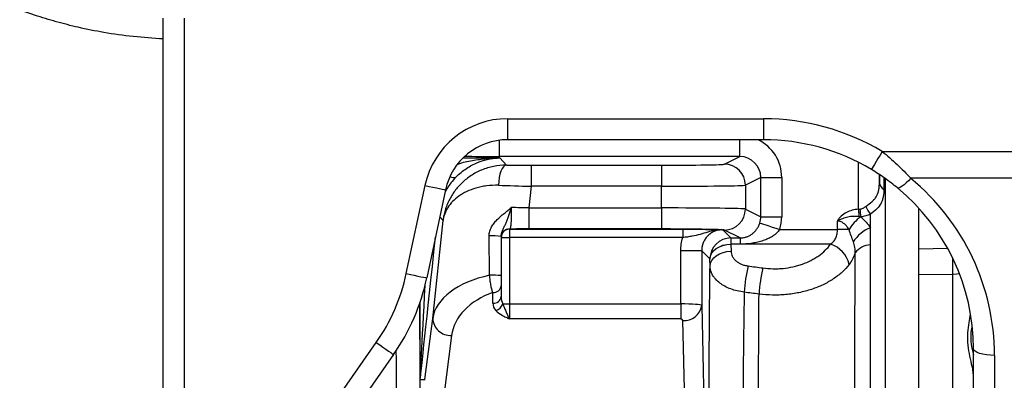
# Model space of a CAD drawing. Extents: x 99 to 1386, y 21 to 2104.
# Tile 4 of 20: x 455 to 689, y 374 to 460. Entities that reach past the tile are written whole.
import ezdxf

# ---------------------------------------------------------------- set-up
doc = ezdxf.new("R2010")
doc.units = 0
doc.layers.get('0').update_dxf_attribs({"linetype": 'CONTINUOUS'})

msp = doc.modelspace()

# ---------------------------------------------------------------- linework, layer by layer
at = {"color": 7, "linetype": 'CONTINUOUS'}
for p, q in [((488.78, 350.69), (488.78, 460.68)), ((493.78, 460.68), (493.78, 335.78)), ((570.78, 436.77), (631.78, 436.77)), ((570.78, 436.77), (570.78, 431.77)), ((631.78, 436.77), (631.78, 431.77)), ((568.9, 427.78), (568.9, 431.66)), ((631.78, 431.77), (570.78, 431.77)), ((626.11, 427.78), (626.11, 431.77)), ((560.2, 427.44), (568.99, 427.44)), ((626.11, 427.78), (568.9, 427.78)), ((568.99, 427.44), (570.55, 425.72)), ((622.45, 425.95), (626.11, 427.78)), ((660.02, 428.97), (706.78, 428.97)), ((576.38, 425.7), (607.46, 425.7)), ((576.38, 425.7), (576.38, 420.7)), ((607.46, 425.7), (607.46, 420.7)), ((654.36, 415.22), (654.36, 426.38)), ((631.11, 422.78), (627.45, 420.95)), ((631.11, 413.44), (631.11, 422.78)), ((631.11, 422.78), (636.11, 422.78)), ((636.11, 422.78), (636.11, 413.44)), ((659.36, 423.43), (659.36, 421.53)), ((659.36, 421.53), (659.4, 423.41)), ((660.46, 422.72), (660.43, 419.96)), ((660.74, 422.65), (660.74, 344.97)), ((706.78, 422.58), (666.82, 422.58)), ((546.67, 399.9), (551.13, 420.86)), ((556.02, 419.82), (551.56, 398.86)), ((556.22, 419.9), (555.91, 419.29)), ((576.38, 420.7), (575.84, 415.52)), ((607.46, 420.7), (576.38, 420.7)), ((607.46, 415.52), (607.46, 420.7)), ((627.45, 420.95), (627.45, 415.27)), ((575.84, 415.52), (607.46, 415.52)), ((575.84, 415.52), (575.84, 410.52)), ((607.46, 415.52), (607.46, 410.52)), ((627.45, 415.27), (631.11, 413.44)), ((668.78, 405.83), (668.78, 415.45)), ((555.42, 412.52), (554.65, 413.38)), ((631.11, 413.44), (636.11, 413.44)), ((657.21, 410.79), (657.21, 414.03)), ((552.97, 389.24), (555.42, 412.52)), ((571.28, 410.51), (571.28, 410.47)), ((571.28, 410.47), (612.54, 410.47)), ((571.28, 410.47), (571.28, 408.47)), ((607.46, 410.52), (575.84, 410.52)), ((612.54, 410.47), (612.54, 408.47)), ((657.21, 406.71), (657.21, 410.79)), ((569.28, 408.76), (569.28, 399.41)), ((569.28, 408.47), (571.28, 408.47)), ((571.28, 408.47), (571.28, 392.69)), ((612.54, 408.47), (571.28, 408.47)), ((622.07, 410.32), (623.99, 408.39)), ((626.21, 408.39), (622.45, 410.27)), ((623.99, 408.39), (626.21, 408.39)), ((623.99, 408.39), (623.99, 406.91)), ((626.21, 408.39), (626.21, 406.91)), ((635.64, 410.43), (649.39, 410.43)), ((626.21, 406.91), (623.99, 406.91)), ((623.99, 406.89), (624.02, 405.21)), ((647.72, 406.89), (623.99, 406.89)), ((657.21, 346.28), (657.21, 406.71)), ((668.78, 405.83), (675.56, 405.92)), ((612.04, 405.36), (617.04, 405.36)), ((612.04, 392.69), (612.04, 405.36)), ((617.04, 405.36), (617.04, 392.32)), ((618.99, 403.39), (617.07, 405.32)), ((619.02, 401.67), (619, 403.36)), ((668.78, 319.57), (668.78, 401.5)), ((676.87, 399.7), (668.78, 399.6)), ((676.87, 245.54), (676.87, 399.7)), ((569.28, 397.01), (569.28, 394.43)), ((567.28, 392.83), (567.28, 395.41)), ((549.95, 374.97), (549.95, 393.02)), ((569.65, 392.69), (571.28, 392.69)), ((571.28, 392.69), (571.28, 389.09)), ((571.28, 392.69), (612.04, 392.69)), ((612.04, 392.69), (612.04, 389.09)), ((617.04, 392.32), (618.23, 341.05)), ((551.1, 374.65), (552.97, 389.24)), ((612.04, 389.09), (571.28, 389.09)), ((613.73, 337.45), (612.54, 388.72)), ((557.45, 385.17), (555.6, 370.81)), ((513.57, 346.4), (539.53, 383.48)), ((543.63, 380.61), (517.66, 343.53)), ((681.78, 300.95), (681.78, 382.03)), ((686.78, 380.43), (686.78, 299.35)), ((549.96, 374.71), (551.1, 374.65))]:
    msp.add_line(p, q, dxfattribs=at)
at = {"color": 7, "linetype": 'CONTINUOUS', "flags": 128}
for points in [[(660.02, 428.97), (659.52, 428.12), (659.03, 427.31), (658.58, 426.56), (658.19, 425.91), (657.87, 425.38), (657.64, 424.98), (657.5, 424.75), (657.45, 424.68)], [(570.55, 425.72), (570.18, 425.61), (569.83, 425.33), (569.51, 424.89), (569.22, 424.3), (568.98, 423.57), (568.8, 422.75), (568.68, 421.86), (568.62, 420.92)], [(666.82, 422.58), (666.28, 422), (665.75, 421.49), (665.25, 421.05), (664.8, 420.7), (664.4, 420.45), (664.06, 420.3), (663.81, 420.25), (663.64, 420.32)], [(551.13, 420.86), (552.09, 420.66), (553.02, 420.46), (553.87, 420.28), (554.62, 420.12), (555.23, 419.99), (555.67, 419.9), (555.94, 419.84), (556.02, 419.82)], [(556.22, 419.9), (556.22, 420.05), (556.12, 420.25)], [(654.36, 415.22), (654.38, 414.98), (654.4, 414.75), (654.41, 414.52), (654.43, 414.29), (654.45, 414.07), (654.46, 413.86), (654.47, 413.66), (654.49, 413.46)], [(630.88, 411.93), (631, 411.9), (631.29, 411.8), (631.74, 411.66), (632.34, 411.47), (633.05, 411.25), (633.86, 410.99), (634.73, 410.72), (635.64, 410.43)], [(566.52, 399.49), (566.49, 402.64), (566.45, 405.76), (566.42, 408.85)], [(652.15, 410.39), (651.84, 410.39), (651.52, 410.4), (651.18, 410.4), (650.83, 410.41), (650.48, 410.41), (650.12, 410.42), (649.75, 410.42), (649.39, 410.43)], [(618.99, 403.39), (619.1, 404.08), (619.39, 404.73), (619.86, 405.34), (620.48, 405.87), (621.24, 406.3), (622.1, 406.63), (623.03, 406.84), (623.99, 406.91)], [(619, 403.36), (619.1, 404.04), (619.39, 404.7), (619.86, 405.31), (620.48, 405.84), (621.24, 406.28), (622.1, 406.61), (623.03, 406.82), (623.99, 406.89)], [(619.02, 401.67), (619.13, 402.36), (619.42, 403.02), (619.89, 403.62), (620.51, 404.16), (621.27, 404.6), (622.12, 404.93), (623.06, 405.13), (624.02, 405.21)], [(546.67, 399.9), (547.64, 399.7), (548.57, 399.5), (549.42, 399.32), (550.16, 399.16), (550.77, 399.03), (551.22, 398.93), (551.48, 398.88), (551.56, 398.86)], [(678.45, 399.86), (677.83, 399.76), (676.87, 399.7)], [(539.53, 383.48), (540.34, 382.91), (541.12, 382.37), (541.83, 381.87), (542.45, 381.43), (542.96, 381.08), (543.34, 380.81), (543.56, 380.66), (543.63, 380.61)], [(686.78, 380.43), (685.8, 380.46), (684.86, 380.55), (684, 380.7), (683.24, 380.9), (682.62, 381.14), (682.16, 381.41), (681.87, 381.71), (681.78, 382.03)]]:
    msp.add_lwpolyline(points, dxfattribs=at)
at = {"color": 7, "linetype": 'CONTINUOUS'}
for centre, radius, start, end in [((570.78, 416.68), 20.09, 90, 168), ((570.78, 416.68), 15.09, 90, 168), ((622.45, 420.95), 5, 0.0277, 89.946), ((557.94, 424.44), 1.68, 238.9563, 289.1426), ((661.3, 421.69), 1.94, 184.9697, 243.4765), ((622.45, 415.27), 5, 270.0541, 359.9722), ((691.67, 418.51), 37.11, 185.0217, 187.8859), ((689.27, 418.32), 34.69, 185.0602, 188.1356), ((663.86, 419.07), 8.34, 202.3316, 217.1373), ((661.16, 404.97), 10.51, 126.5183, 148.9839), ((571.28, 408.51), 2, 89.9955, 179.9956), ((571.28, 408.47), 2, 89.9955, 179.9956), ((660.18, 403.07), 8.27, 111.052, 147.9324), ((567.35, 393.17), 15.71, 82.956, 93.4152), ((624, 403.39), 5, 90.0204, 179.9796), ((620.96, 408.96), 1.42, 90.9475, 119.0312), ((645.71, 400.59), 6.62, 12.985, 72.3118), ((657.39, 401.97), 4.75, 92.2166, 143.2399), ((313.61, 397.82), 363.26, 0.2971, 0.9103), ((659.43, 393.9), 32.29, 165.9944, 177.2124), ((662.72, 393.42), 32.06, 165.891, 177.1697), ((502.74, 409.24), 44.91, 325, 348), ((502.74, 409.24), 49.91, 325, 348), ((567.4, 381.89), 17.62, 83.8647, 92.8363), ((567.46, 397.23), 1.83, 264.3727, 352.961), ((567.46, 394.66), 1.83, 264.3727, 352.9604), ((567.1, 393.65), 2.73, 289.8401, 339.2817), ((612.9, 392.88), 4.18, 265.0744, 352.2672), ((557.23, 389.42), 4.26, 182.4597, 272.9467)]:
    msp.add_arc(centre, radius, start, end, dxfattribs=at)
for centre, major_axis, ratio, start_param, end_param in [((631.78, 381.76), (0, 55.01), 0.999848, 5.743914, 6.283185), ((626.1, 422.77), (8.95, 4.48), 0.99924, 5.819539, 6.938235), ((631.78, 381.76), (0, 50.01), 0.999817, 5.743914, 6.283185), ((568.94, 427.95), (10.35, 0), 0.01686, 3.779187, 4.70787), ((626.1, 422.77), (4.48, 2.24), 0.997724, 5.819539, 7.389727), ((576.41, 425.96), (15.08, 0), 0.017359, 4.313005, 4.710564), ((607.46, 425.96), (15, 0), 0.017455, 4.712389, 6.248316), ((631.78, 380.43), (55, 0), 0.9943, 0, 0.879938), ((576.41, 420.96), (20.06, -0.52), 0.013082, 4.313799, 4.711358), ((607.46, 420.96), (20, 0), 0.013091, 4.712389, 6.248316), ((631.78, 382.03), (50, 0), 0.993745, 0, 0.879938), ((575.81, 415.26), (20.06, -0.52), 0.013082, 1.569765, 1.778209), ((607.46, 415.26), (20, 0), 0.013091, 0.03487, 1.570796), ((626.1, 413.45), (4.48, -2.24), 0.997724, 0.157831, 0.463646), ((626.1, 413.45), (8.95, -4.48), 0.99924, 0.157831, 0.463646), ((575.81, 410.26), (15.08, 0), 0.017359, 1.568971, 1.876189), ((607.46, 410.26), (15, 0), 0.017455, 0.455031, 1.570796), ((559.92, 469.6), (10, 95.16), 0.001824, 3.215708, 4.017842), ((607.46, 410.26), (15, 0), 0.017455, 0.03487, 0.231065), ((624.12, 410.43), (0, 5), 0.03491, 2.351114, 2.356194), ((619.12, 410.43), (0, 10), 0.017455, 2.351114, 2.356194), ((573.01, 388.56), (20.1, 0.35), 0.578265, 1.889065, 3.053134), ((554.95, 470.13), (5, 95.16), 0.00092, 3.141545, 3.838451), ((573.01, 384.96), (15.56, 1.98), 0.7354, 1.852496, 2.952458), ((571.28, 394.43), (0, 3), 0.667116, 1.570796, 2.19307), ((571.28, 392.83), (4, 0), 0.749495, 3.141593, 3.763867), ((612.04, 392.31), (5, 0), 0.07495, 0.017453, 1.570796), ((612.04, 388.71), (0.5, 0), 0.749495, 0.017453, 1.570796), ((550.1, 331.64), (0.99, 43.01), 0.003036, 6.1994, 6.283096)]:
    msp.add_ellipse(centre, major_axis=major_axis, ratio=ratio, start_param=start_param, end_param=end_param, dxfattribs=at)
for points, knots in [([(488.78, 455.77), (486.4, 455.92), (481.66, 456.22), (474.9, 457.2), (468.79, 458.42), (463.29, 459.82), (457.97, 461.44), (452.32, 463.47), (446.13, 466.09), (439.39, 469.45), (432.19, 473.68), (424.66, 478.92), (417.65, 484.7), (411.3, 490.86), (405.74, 497.01), (402.4, 501.52), (400.75, 503.74)], [0, 0, 0, 0, 0.069, 0.137279, 0.197309, 0.249205, 0.301082, 0.358083, 0.422799, 0.495311, 0.575707, 0.664105, 0.760514, 0.837992, 0.919799, 1, 1, 1, 1]), ([(558.49, 422.86), (558.9, 423.27), (559.31, 423.65), (560.15, 424.34), (560.57, 424.65), (561.43, 425.22), (561.87, 425.48), (562.75, 425.95), (563.19, 426.15), (564.51, 426.69), (565.4, 426.96), (566.74, 427.24), (567.19, 427.31), (567.87, 427.38), (568.09, 427.4), (568.43, 427.42), (568.54, 427.43), (568.77, 427.44), (568.88, 427.44), (568.99, 427.44)], [0, 0, 0, 0, 0.125, 0.125, 0.25, 0.25, 0.375, 0.375, 0.5, 0.5, 0.75, 0.75, 0.875, 0.875, 0.9375, 0.9375, 0.96875, 0.96875, 1, 1, 1, 1]), ([(558.85, 425.91), (559.05, 425.99), (560.34, 426.51), (562.84, 426.93), (566.01, 427.36), (568.07, 427.44), (568.98, 427.44), (568.99, 427.44)], [0, 0, 0, 0, 0.062012, 0.396963, 0.732098, 0.997377, 1, 1, 1, 1]), ([(660.02, 428.97), (661.26, 427.98), (662.44, 426.95), (664.7, 424.82), (665.79, 423.71), (666.82, 422.58)], [0, 0, 0, 0, 0.5, 0.5, 1, 1, 1, 1]), ([(570.55, 425.72), (569.49, 425.72), (568.47, 425.62), (566.98, 425.32), (566.5, 425.2), (565.54, 424.91), (565.07, 424.74), (563.73, 424.18), (562.89, 423.74), (561.72, 422.97), (561.35, 422.7), (560.62, 422.13), (560.28, 421.83), (559.3, 420.9), (558.72, 420.24), (557.7, 418.85), (557.25, 418.12), (556.68, 416.97), (556.5, 416.58), (556.19, 415.79), (556.05, 415.39), (555.81, 414.59), (555.71, 414.18), (555.58, 413.56), (555.54, 413.35), (555.49, 413.04), (555.47, 412.94), (555.44, 412.73), (555.43, 412.63), (555.42, 412.52)], [0, 0, 0, 0, 0.125, 0.125, 0.1875, 0.1875, 0.25, 0.25, 0.375, 0.375, 0.4375, 0.4375, 0.5, 0.5, 0.625, 0.625, 0.75, 0.75, 0.8125, 0.8125, 0.875, 0.875, 0.9375, 0.9375, 0.96875, 0.96875, 0.984375, 0.984375, 1, 1, 1, 1]), ([(663.64, 420.32), (662.67, 421.11), (661.68, 421.87), (659.61, 423.33), (658.55, 424.02), (657.45, 424.68)], [0, 0, 0, 0, 0.5, 0.5, 1, 1, 1, 1]), ([(558.49, 422.86), (558.08, 422.43), (557.68, 421.97), (557.1, 421.22), (556.91, 420.96), (556.55, 420.44), (556.38, 420.17), (556.22, 419.9)], [0, 0, 0, 0, 0.5, 0.5, 0.75, 0.75, 1, 1, 1, 1]), ([(568.62, 420.92), (567.64, 420.95), (566.7, 420.9), (565.36, 420.73), (564.92, 420.66), (564.07, 420.48), (563.66, 420.37), (562.47, 420.03), (561.73, 419.74), (560.72, 419.26), (560.39, 419.08), (559.77, 418.72), (559.48, 418.53), (558.64, 417.93), (558.15, 417.51), (557.28, 416.61), (556.91, 416.14), (556.43, 415.4), (556.29, 415.15), (556.03, 414.64), (555.92, 414.38), (555.72, 413.86), (555.64, 413.6), (555.54, 413.2), (555.51, 413.06), (555.46, 412.79), (555.44, 412.66), (555.42, 412.52)], [0, 0, 0, 0, 0.125, 0.125, 0.1875, 0.1875, 0.25, 0.25, 0.375, 0.375, 0.4375, 0.4375, 0.5, 0.5, 0.625, 0.625, 0.75, 0.75, 0.8125, 0.8125, 0.875, 0.875, 0.9375, 0.9375, 0.96875, 0.96875, 1, 1, 1, 1]), ([(656.14, 415.9), (656.67, 416.3), (657.17, 416.67), (657.83, 417.26), (658.03, 417.45), (658.38, 417.86), (658.53, 418.08), (658.8, 418.53), (658.91, 418.78), (659.09, 419.28), (659.16, 419.54), (659.26, 420.08), (659.3, 420.36), (659.35, 420.94), (659.36, 421.23), (659.36, 421.53)], [0, 0, 0, 0, 0.25, 0.25, 0.375, 0.375, 0.5, 0.5, 0.625, 0.625, 0.75, 0.75, 0.875, 0.875, 1, 1, 1, 1]), ([(660.43, 419.96), (660.42, 419.37), (660.38, 418.79), (660.23, 417.97), (660.16, 417.7), (659.99, 417.19), (659.89, 416.93), (659.52, 416.21), (659.19, 415.76), (658.32, 414.89), (657.8, 414.48), (657.21, 414.03)], [0, 0, 0, 0, 0.25, 0.25, 0.375, 0.375, 0.5, 0.5, 0.75, 0.75, 1, 1, 1, 1]), ([(566.42, 408.85), (566.41, 409.23), (566.46, 409.6), (566.61, 410.15), (566.68, 410.33), (566.82, 410.67), (566.9, 410.84), (567.16, 411.33), (567.37, 411.63), (567.83, 412.22), (568.07, 412.49), (568.84, 413.27), (569.4, 413.74), (570.26, 414.44), (570.55, 414.67), (570.98, 415.03), (571.12, 415.14), (571.41, 415.38), (571.55, 415.5), (571.69, 415.63)], [0, 0, 0, 0, 0.125, 0.125, 0.1875, 0.1875, 0.25, 0.25, 0.375, 0.375, 0.5, 0.5, 0.75, 0.75, 0.875, 0.875, 0.9375, 0.9375, 1, 1, 1, 1]), ([(569.28, 408.76), (569.28, 408.93), (569.3, 409.09), (569.36, 409.41), (569.4, 409.56), (569.54, 409.98), (569.65, 410.24), (569.87, 410.74), (569.99, 410.99), (570.22, 411.49), (570.33, 411.74), (570.55, 412.27), (570.66, 412.55), (570.87, 413.12), (570.98, 413.42), (571.18, 414.03), (571.28, 414.34), (571.44, 414.82), (571.51, 415.06), (571.59, 415.3), (571.64, 415.46), (571.66, 415.55), (571.69, 415.63)], [0, 0, 0, 0, 0.0625, 0.0625, 0.125, 0.125, 0.25, 0.25, 0.375, 0.375, 0.5, 0.5, 0.625, 0.625, 0.75, 0.75, 0.875, 0.875, 0.9375, 0.96875, 0.96875, 1, 1, 1, 1]), ([(571.69, 415.63), (571.69, 415.28), (571.69, 414.95), (571.68, 414.28), (571.67, 413.95), (571.66, 413.33), (571.65, 413.03), (571.63, 412.47), (571.61, 412.22), (571.58, 411.75), (571.56, 411.54), (571.52, 411.18), (571.49, 411.03), (571.44, 410.78), (571.41, 410.68), (571.35, 410.55), (571.32, 410.52), (571.28, 410.51)], [0, 0, 0, 0, 0.125, 0.125, 0.25, 0.25, 0.375, 0.375, 0.5, 0.5, 0.625, 0.625, 0.75, 0.75, 0.875, 0.875, 1, 1, 1, 1]), ([(654.36, 415.22), (653.87, 415.18), (653.38, 415.1), (652.42, 414.85), (651.95, 414.67), (651.07, 414.22), (650.66, 413.94), (650.11, 413.44), (649.93, 413.26), (649.7, 412.96), (649.63, 412.86), (649.49, 412.65), (649.43, 412.53), (649.37, 412.42)], [0, 0, 0, 0, 0.25, 0.25, 0.5, 0.5, 0.75, 0.75, 0.875, 0.875, 0.9375, 0.9375, 1, 1, 1, 1]), ([(654.72, 415.26), (654.99, 415.3), (655.24, 415.38), (655.72, 415.61), (655.94, 415.74), (656.14, 415.9)], [0, 0, 0, 0, 0.5, 0.5, 1, 1, 1, 1]), ([(654.49, 413.46), (654.05, 413.51), (653.61, 413.53), (652.73, 413.49), (652.29, 413.44), (651.43, 413.25), (651.01, 413.12), (650.38, 412.89), (650.18, 412.8), (649.77, 412.62), (649.57, 412.52), (649.37, 412.42)], [0, 0, 0, 0, 0.25, 0.25, 0.5, 0.5, 0.75, 0.75, 0.875, 0.875, 1, 1, 1, 1]), ([(657.21, 414.03), (656.86, 413.87), (656.49, 413.73), (655.73, 413.52), (655.34, 413.45), (654.94, 413.41)], [0, 0, 0, 0, 0.5, 0.5, 1, 1, 1, 1]), ([(654.94, 413.41), (655.16, 413.22), (655.38, 413.02), (655.8, 412.6), (656, 412.39), (656.58, 411.73), (656.92, 411.27), (657.21, 410.79)], [0, 0, 0, 0, 0.25, 0.25, 0.5, 0.5, 1, 1, 1, 1]), ([(612.54, 410.47), (613.41, 410.47), (614.25, 410.47), (615.49, 410.46), (615.89, 410.46), (616.66, 410.45), (617.03, 410.45), (617.74, 410.44), (618.08, 410.43), (618.73, 410.42), (619.04, 410.42), (619.92, 410.4), (620.45, 410.39), (620.94, 410.38)], [0, 0, 0, 0, 0.25, 0.25, 0.375, 0.375, 0.5, 0.5, 0.625, 0.625, 0.75, 0.75, 1, 1, 1, 1]), ([(626.21, 408.39), (626.5, 408.39), (626.8, 408.42), (627.34, 408.52), (627.6, 408.59), (628.08, 408.77), (628.3, 408.87), (628.72, 409.11), (628.92, 409.24), (629.3, 409.53), (629.48, 409.69), (629.82, 410.04), (629.98, 410.23), (630.28, 410.65), (630.43, 410.89), (630.68, 411.38), (630.79, 411.65), (630.88, 411.93)], [0, 0, 0, 0, 0.125, 0.125, 0.25, 0.25, 0.375, 0.375, 0.5, 0.5, 0.625, 0.625, 0.75, 0.75, 0.875, 0.875, 1, 1, 1, 1]), ([(652.15, 410.39), (652, 410.64), (651.83, 410.87), (651.46, 411.32), (651.25, 411.54), (650.91, 411.82), (650.79, 411.91), (650.54, 412.07), (650.4, 412.15), (650.12, 412.27), (649.98, 412.32), (649.68, 412.4), (649.53, 412.42), (649.37, 412.42)], [0, 0, 0, 0, 0.25, 0.25, 0.5, 0.5, 0.625, 0.625, 0.75, 0.75, 0.875, 0.875, 1, 1, 1, 1]), ([(620.27, 410.2), (619.67, 410.09), (619.07, 409.93), (617.89, 409.58), (617.29, 409.4), (616.05, 409.06), (615.4, 408.91), (614.35, 408.72), (614, 408.66), (613.27, 408.56), (612.91, 408.51), (612.54, 408.47)], [0, 0, 0, 0, 0.25, 0.25, 0.5, 0.5, 0.75, 0.75, 0.875, 0.875, 1, 1, 1, 1]), ([(621.82, 410.36), (621.5, 410.34), (621.18, 410.3), (620.56, 410.15), (620.26, 410.05), (619.68, 409.78), (619.4, 409.62), (618.88, 409.25), (618.64, 409.05), (618.2, 408.59), (618, 408.33), (617.66, 407.8), (617.52, 407.52), (617.28, 406.93), (617.19, 406.62), (617.07, 406), (617.04, 405.68), (617.04, 405.36)], [0, 0, 0, 0, 0.125, 0.125, 0.25, 0.25, 0.375, 0.375, 0.5, 0.5, 0.625, 0.625, 0.75, 0.75, 0.875, 0.875, 1, 1, 1, 1]), ([(635.64, 410.43), (635.4, 410.05), (635.11, 409.73), (634.62, 409.3), (634.45, 409.16), (634.1, 408.91), (633.91, 408.79), (633.36, 408.46), (632.98, 408.27), (632.18, 407.93), (631.78, 407.78), (630.96, 407.52), (630.54, 407.41), (629.69, 407.23), (629.26, 407.15), (627.97, 406.97), (627.09, 406.91), (626.21, 406.91)], [0, 0, 0, 0, 0.125, 0.125, 0.1875, 0.1875, 0.25, 0.25, 0.375, 0.375, 0.5, 0.5, 0.625, 0.625, 0.75, 0.75, 1, 1, 1, 1]), ([(647.72, 406.89), (647.98, 407.08), (648.22, 407.29), (648.65, 407.78), (648.83, 408.05), (649.11, 408.66), (649.21, 409.01), (649.34, 409.7), (649.38, 410.06), (649.39, 410.43)], [0, 0, 0, 0, 0.25, 0.25, 0.5, 0.5, 0.75, 0.75, 1, 1, 1, 1]), ([(653.17, 407.46), (653.01, 407.94), (652.82, 408.42), (652.46, 409.39), (652.29, 409.88), (652.15, 410.39)], [0, 0, 0, 0, 0.5, 0.5, 1, 1, 1, 1]), ([(631.62, 401.24), (632.42, 401.13), (633.22, 401.07), (634.42, 401.05), (634.83, 401.05), (635.63, 401.08), (636.04, 401.11), (637.23, 401.23), (638.01, 401.35), (639.16, 401.61), (639.54, 401.7), (640.29, 401.91), (640.66, 402.03), (641.74, 402.42), (642.42, 402.71), (643.39, 403.21), (643.71, 403.38), (644.32, 403.75), (644.62, 403.95), (645.48, 404.55), (646, 404.98), (646.93, 405.9), (647.35, 406.38), (647.72, 406.89)], [0, 0, 0, 0, 0.125, 0.125, 0.1875, 0.1875, 0.25, 0.25, 0.375, 0.375, 0.4375, 0.4375, 0.5, 0.5, 0.625, 0.625, 0.6875, 0.6875, 0.75, 0.75, 0.875, 0.875, 1, 1, 1, 1]), ([(653.59, 404.81), (653.62, 405.27), (653.59, 405.71), (653.44, 406.58), (653.31, 407.02), (653.17, 407.46)], [0, 0, 0, 0, 0.5, 0.5, 1, 1, 1, 1]), ([(668.78, 401.5), (668.78, 401.89), (668.78, 402.28), (668.78, 402.87), (668.78, 403.07), (668.78, 403.46), (668.78, 403.65), (668.78, 404.21), (668.78, 404.57), (668.78, 405.24), (668.78, 405.55), (668.78, 405.83)], [0, 0, 0, 0, 0.25, 0.25, 0.375, 0.375, 0.5, 0.5, 0.75, 0.75, 1, 1, 1, 1]), ([(624.02, 405.21), (624.03, 404.8), (624.13, 404.4), (624.43, 403.82), (624.55, 403.63), (624.83, 403.28), (625, 403.11), (625.36, 402.79), (625.57, 402.65), (626, 402.38), (626.23, 402.26), (626.73, 402.05), (626.99, 401.96), (627.53, 401.81), (627.81, 401.76), (628.09, 401.72)], [0, 0, 0, 0, 0.25, 0.25, 0.375, 0.375, 0.5, 0.5, 0.625, 0.625, 0.75, 0.75, 0.875, 0.875, 1, 1, 1, 1]), ([(653.59, 404.81), (653.5, 404.55), (653.4, 404.3), (653.2, 403.81), (653.09, 403.58), (652.73, 402.89), (652.46, 402.47), (652.16, 402.07)], [0, 0, 0, 0, 0.25, 0.25, 0.5, 0.5, 1, 1, 1, 1]), ([(653.51, 346.95), (653.51, 349.52), (653.51, 352.08), (653.51, 355.91), (653.51, 357.19), (653.51, 359.73), (653.51, 361), (653.52, 364.79), (653.52, 367.3), (653.52, 372.28), (653.53, 374.76), (653.53, 379.65), (653.54, 382.06), (653.54, 385.63), (653.55, 386.82), (653.55, 389.17), (653.55, 390.33), (653.56, 396.11), (653.57, 400.55), (653.59, 404.81)], [0, 0, 0, 0, 0.125, 0.125, 0.1875, 0.1875, 0.25, 0.25, 0.375, 0.375, 0.5, 0.5, 0.625, 0.625, 0.6875, 0.6875, 0.75, 0.75, 1, 1, 1, 1]), ([(618.75, 326.61), (618.74, 329.86), (618.74, 333.11), (618.72, 339.61), (618.72, 342.87), (618.72, 349.39), (618.73, 352.65), (618.73, 356.73), (618.74, 357.55), (618.74, 359.18), (618.74, 360), (618.75, 362.45), (618.75, 364.07), (618.77, 368.88), (618.78, 372.04), (618.82, 378.27), (618.84, 381.33), (618.87, 385.85), (618.88, 387.34), (618.91, 390.31), (618.92, 391.78), (618.96, 396.13), (618.99, 398.94), (619.02, 401.67)], [0, 0, 0, 0, 0.125, 0.125, 0.25, 0.25, 0.375, 0.375, 0.40625, 0.40625, 0.4375, 0.4375, 0.5, 0.5, 0.625, 0.625, 0.75, 0.75, 0.8125, 0.8125, 0.875, 0.875, 1, 1, 1, 1]), ([(627.17, 395.47), (626.6, 395.54), (626.05, 395.64), (624.98, 395.9), (624.47, 396.06), (623.47, 396.43), (623, 396.64), (622.35, 397), (622.14, 397.12), (621.74, 397.38), (621.54, 397.51), (620.99, 397.94), (620.66, 398.23), (620.23, 398.7), (620.1, 398.87), (619.86, 399.2), (619.75, 399.37), (619.45, 399.88), (619.3, 400.23), (619.09, 400.94), (619.03, 401.3), (619.02, 401.67)], [0, 0, 0, 0, 0.125, 0.125, 0.25, 0.25, 0.375, 0.375, 0.4375, 0.4375, 0.5, 0.5, 0.625, 0.625, 0.6875, 0.6875, 0.75, 0.75, 0.875, 0.875, 1, 1, 1, 1]), ([(652.16, 402.07), (651.67, 401.43), (651.11, 400.82), (649.85, 399.67), (649.16, 399.13), (648.01, 398.37), (647.61, 398.13), (646.79, 397.67), (646.37, 397.45), (645.07, 396.83), (644.16, 396.47), (642.72, 395.99), (642.22, 395.84), (641.23, 395.58), (640.72, 395.46), (639.2, 395.15), (638.16, 395), (636.57, 394.85), (636.03, 394.82), (634.96, 394.78), (634.42, 394.77), (632.82, 394.8), (631.75, 394.87), (630.69, 395.01)], [0, 0, 0, 0, 0.125, 0.125, 0.25, 0.25, 0.3125, 0.3125, 0.375, 0.375, 0.5, 0.5, 0.5625, 0.5625, 0.625, 0.625, 0.75, 0.75, 0.8125, 0.8125, 0.875, 0.875, 1, 1, 1, 1]), ([(567.28, 395.41), (567.19, 395.64), (567.11, 395.91), (566.96, 396.51), (566.89, 396.85), (566.76, 397.55), (566.7, 397.92), (566.6, 398.7), (566.56, 399.09), (566.52, 399.49)], [0, 0, 0, 0, 0.25, 0.25, 0.5, 0.5, 0.75, 0.75, 1, 1, 1, 1]), ([(569.28, 399.41), (569.28, 399.18), (569.28, 398.94), (569.28, 398.48), (569.28, 398.27), (569.28, 397.86), (569.28, 397.66), (569.28, 397.31), (569.28, 397.15), (569.28, 397.01)], [0, 0, 0, 0, 0.25, 0.25, 0.5, 0.5, 0.75, 0.75, 1, 1, 1, 1]), ([(627.17, 395.47), (627.13, 393.03), (627.09, 390.5), (627.03, 386.6), (627.02, 385.29), (626.98, 382.64), (626.97, 381.31), (626.92, 377.27), (626.9, 374.54), (626.85, 368.98), (626.83, 366.15), (626.81, 361.85), (626.8, 360.41), (626.79, 357.5), (626.79, 356.04), (626.77, 351.67), (626.77, 348.76), (626.77, 342.95), (626.77, 340.05), (626.79, 334.25), (626.8, 331.35), (626.81, 328.46)], [0, 0, 0, 0, 0.125, 0.125, 0.1875, 0.1875, 0.25, 0.25, 0.375, 0.375, 0.5, 0.5, 0.5625, 0.5625, 0.625, 0.625, 0.75, 0.75, 0.875, 0.875, 1, 1, 1, 1]), ([(631.18, 255.77), (631.17, 256.07), (631.17, 256.43), (631.15, 257.06), (631.15, 257.28), (631.14, 257.75), (631.14, 257.99), (631.11, 259.3), (631.09, 260.56), (631.04, 263.48), (631.01, 265.15), (630.98, 267.51), (630.97, 267.99), (630.95, 268.99), (630.95, 269.5), (630.93, 271.07), (630.91, 272.16), (630.87, 275.56), (630.84, 278), (630.79, 283.23), (630.76, 286.01), (630.73, 289.72), (630.73, 290.48), (630.71, 291.99), (630.71, 292.76), (630.69, 295.08), (630.68, 296.65), (630.65, 301.46), (630.63, 304.78), (630.61, 309.93), (630.6, 311.68), (630.58, 315.23), (630.58, 317.04), (630.56, 322.49), (630.55, 326.16), (630.54, 333.59), (630.53, 337.34), (630.53, 343.04), (630.53, 344.95), (630.53, 348.75), (630.53, 350.65), (630.54, 356.29), (630.54, 360.02), (630.55, 365.55), (630.56, 367.39), (630.57, 370.13), (630.57, 371.04), (630.58, 372.86), (630.58, 373.77), (630.6, 378.28), (630.61, 381.78), (630.65, 388.55), (630.67, 391.84), (630.69, 395.01)], [0, 0, 0, 0, 0.03125, 0.03125, 0.046875, 0.046875, 0.0625, 0.0625, 0.125, 0.125, 0.1875, 0.1875, 0.203125, 0.203125, 0.21875, 0.21875, 0.25, 0.25, 0.3125, 0.3125, 0.375, 0.375, 0.390625, 0.390625, 0.40625, 0.40625, 0.4375, 0.4375, 0.5, 0.5, 0.53125, 0.53125, 0.5625, 0.5625, 0.625, 0.625, 0.6875, 0.6875, 0.71875, 0.71875, 0.75, 0.75, 0.8125, 0.8125, 0.84375, 0.84375, 0.859375, 0.859375, 0.875, 0.875, 0.9375, 0.9375, 1, 1, 1, 1]), ([(549.79, 392.99), (549.81, 390.6), (549.85, 385.41), (549.9, 377.06), (549.94, 368.19), (549.97, 359.24), (549.98, 350.19), (549.98, 341.03), (549.97, 334.9), (549.96, 331.83)], [0, 0, 0, 0, 0.126027, 0.27307, 0.420112, 0.563006, 0.705901, 0.85295, 1, 1, 1, 1]), ([(569.65, 392.69), (569.78, 392.35), (569.92, 392.02), (570.2, 391.36), (570.34, 391.03), (570.61, 390.41), (570.75, 390.12), (571.01, 389.57), (571.15, 389.31), (571.28, 389.09)], [0, 0, 0, 0, 0.25, 0.25, 0.5, 0.5, 0.75, 0.75, 1, 1, 1, 1]), ([(568.03, 391.09), (568.42, 390.68), (568.93, 390.32), (569.77, 389.83), (570.06, 389.68), (570.66, 389.38), (570.97, 389.23), (571.28, 389.09)], [0, 0, 0, 0, 0.5, 0.5, 0.75, 0.75, 1, 1, 1, 1]), ([(681.78, 375.47), (681.75, 375.92), (681.69, 376.82), (681.28, 378.6), (680.76, 380.81), (680.38, 383.34), (680.39, 385.85), (680.68, 388.08), (680.95, 389.57), (681.08, 390.24)], [0, 0, 0, 0, 0.120972, 0.244494, 0.420895, 0.600828, 0.739782, 0.88193, 1, 1, 1, 1]), ([(681.36, 387.14), (681.29, 386.73), (681.1, 385.58), (681.1, 383.55), (681.43, 381.73), (681.71, 380.78), (681.78, 380.56)], [0, 0, 0, 0, 0.1692682, 0.4815335, 0.8832341, 1, 1, 1, 1]), ([(544.42, 332.48), (544.43, 335.32), (544.44, 341), (544.44, 349.66), (544.42, 358.38), (544.39, 367), (544.35, 374.78), (544.31, 379.55), (544.29, 381.63)], [0, 0, 0, 0, 0.171484, 0.342967, 0.519425, 0.695882, 0.867385, 1, 1, 1, 1]), ([(549.96, 374.71), (549.96, 374.71), (549.96, 374.72), (549.95, 374.78), (549.95, 374.81), (549.95, 374.88), (549.95, 374.92), (549.95, 374.97)], [0, 0, 0, 0, 0.5, 0.5, 0.75, 0.75, 1, 1, 1, 1])]:
    msp.add_open_spline(points, degree=3, knots=knots, dxfattribs=at)
for points in [[(654.36, 415.22), (654.48, 415.23), (654.59, 415.24), (654.7, 415.26)], [(654.7, 415.26), (654.71, 415.26), (654.71, 415.26), (654.72, 415.26)], [(654.91, 413.42), (654.77, 413.43), (654.63, 413.44), (654.49, 413.46)], [(654.94, 413.41), (654.93, 413.42), (654.92, 413.42), (654.91, 413.42)], [(649.39, 410.43), (649.4, 411.09), (649.39, 411.76), (649.37, 412.42)], [(612.04, 405.36), (612.04, 406.42), (612.21, 407.46), (612.54, 408.47)], [(620.27, 410.2), (620.79, 410.29), (621.3, 410.35), (621.82, 410.36)], [(620.94, 410.38), (621.25, 410.37), (621.54, 410.36), (621.82, 410.36)], [(621.82, 410.36), (621.91, 410.34), (622, 410.33), (622.07, 410.32)], [(617.07, 405.32), (617.06, 405.33), (617.05, 405.34), (617.04, 405.36)], [(628.09, 401.72), (629.27, 401.56), (630.44, 401.4), (631.62, 401.24)], [(630.69, 395.01), (629.52, 395.16), (628.34, 395.32), (627.17, 395.47)]]:
    msp.add_open_spline(points, degree=3, dxfattribs=at)

doc.saveas('drawing.dxf')
